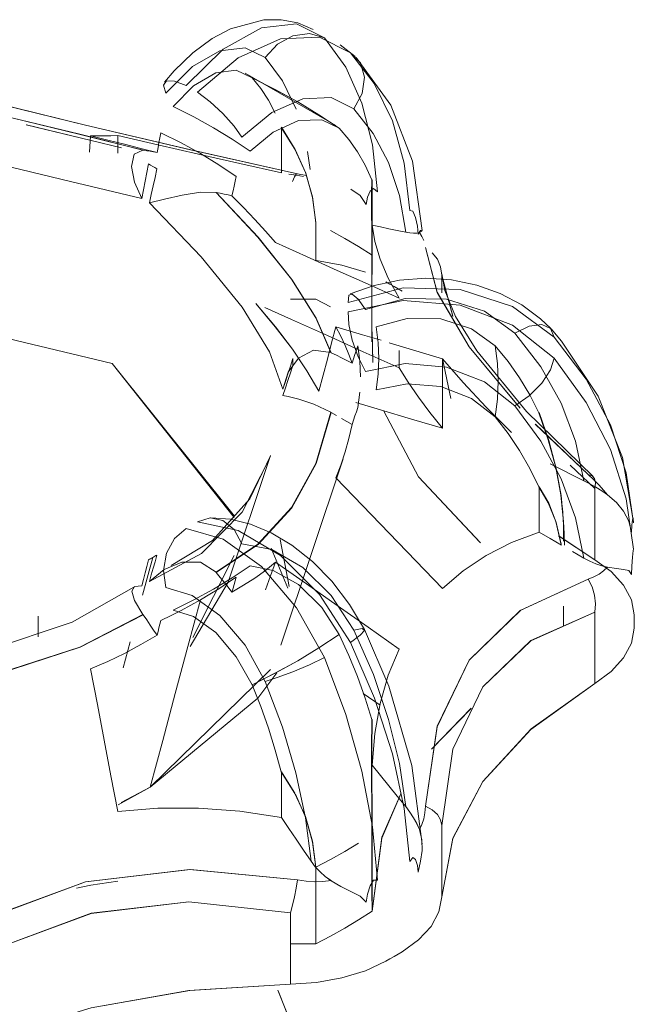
# Model space of a CAD drawing. Header units: metres. Extents: x 6.5 to 21.8, y 0.9 to 11.2.
# Tile 40 of 112: x 18.5219 to 18.5395, y 4.3413 to 4.3694. Entities that reach past the tile are written whole.
import ezdxf

# ---------------------------------------------------------------- set-up
doc = ezdxf.new("R2010")
doc.units = ezdxf.units.M
doc.layers.add('P-SANR-FIXT', color=7, linetype='Continuous', lineweight=5)

# ---------------------------------------------------------------- blocks, each defined once
blk = doc.blocks.new('TORNEIRA DE JARDIM COM BICO PARA MANGUEIRA - 1130_BC_Cromado-2213981-ISO_02')
at = {"layer": 'P-SANR-FIXT'}
for p, q in [((18.531117, 4.368704), (18.531546, 4.368379)), ((18.530998, 4.366398), (18.528396, 4.367901)), ((18.523943, 4.36564), (18.523972, 4.366107)), ((18.52475, 4.36611), (18.52475, 4.365612)), ((18.530261, 4.365145), (18.530185, 4.365656)), ((18.528248, 4.365311), (18.529435, 4.365047)), ((18.530142, 4.364967), (18.529899, 4.365021)), ((18.532027, 4.364325), (18.532027, 4.36021)), ((18.532034, 4.362689), (18.532034, 4.362141)), ((18.534028, 4.361611), (18.534028, 4.362121)), ((18.534028, 4.362121), (18.534347, 4.360939)), ((18.534347, 4.36094), (18.534028, 4.362121)), ((18.530419, 4.361431), (18.529693, 4.361427)), ((18.529694, 4.361428), (18.530419, 4.361431)), ((18.530839, 4.361207), (18.530419, 4.361431)), ((18.532034, 4.360499), (18.532054, 4.359648)), ((18.532054, 4.359619), (18.532034, 4.360499)), ((18.532808, 4.359465), (18.532808, 4.359963)), ((18.534049, 4.359725), (18.534283, 4.358587)), ((18.534283, 4.358589), (18.53405, 4.359725)), ((18.531678, 4.358771), (18.531622, 4.35833)), ((18.531012, 4.358103), (18.530862, 4.35819)), ((18.536705, 4.357856), (18.538221, 4.356409)), ((18.538221, 4.356409), (18.536707, 4.357853)), ((18.527912, 4.353334), (18.529122, 4.356953)), ((18.529419, 4.351533), (18.5312, 4.356863)), ((18.5377, 4.356684), (18.538409, 4.356016)), ((18.538409, 4.356016), (18.5377, 4.356683)), ((18.537537, 4.35464), (18.537484, 4.355459)), ((18.537511, 4.354507), (18.537511, 4.355054)), ((18.529662, 4.35321), (18.529404, 4.354555)), ((18.538409, 4.353975), (18.537374, 4.354655)), ((18.537375, 4.354653), (18.538409, 4.353975)), ((18.529145, 4.354309), (18.529617, 4.353157)), ((18.525461, 4.352959), (18.52575, 4.354037)), ((18.52575, 4.354037), (18.525461, 4.352959)), ((18.526902, 4.351748), (18.528085, 4.354094)), ((18.538095, 4.354023), (18.537775, 4.354208)), ((18.527912, 4.353334), (18.526819, 4.351494)), ((18.537511, 4.352641), (18.537511, 4.352094)), ((18.522475, 4.351765), (18.522475, 4.35236)), ((18.524904, 4.35088), (18.525102, 4.351622)), ((18.525102, 4.351622), (18.524904, 4.35088)), ((18.525679, 4.347465), (18.529128, 4.350836)), ((18.532261, 4.349809), (18.531781, 4.350146)), ((18.53373, 4.348548), (18.534868, 4.349718)), ((18.534872, 4.349723), (18.533731, 4.34855)), ((18.532027, 4.348554), (18.532033, 4.349399)), ((18.532028, 4.347715), (18.532027, 4.348533)), ((18.532027, 4.348316), (18.532027, 4.344201)), ((18.529435, 4.347899), (18.529822, 4.347289)), ((18.525679, 4.347465), (18.524763, 4.346958)), ((18.524849, 4.347024), (18.525679, 4.347465)), ((18.52969, 4.342984), (18.530419, 4.34298)), ((18.530419, 4.34298), (18.529691, 4.342983)), ((18.529334, 4.341658), (18.530327, 4.33918)), ((18.530327, 4.33915), (18.52934, 4.341637))]:
    blk.add_line(p, q, dxfattribs=at)
for points in [[(18.530349, 4.369148, 0), (18.529903, 4.369335, 0), (18.529427, 4.369428, 0), (18.528937, 4.369427, 0), (18.527976, 4.369169, 0), (18.527449, 4.368886, 0), (18.526904, 4.368484, 0), (18.526363, 4.36796, 0), (18.526086, 4.367636, 0)], [(18.526705, 4.367542, 0), (18.527767, 4.368587, 0), (18.528863, 4.369198, 0), (18.529869, 4.36931, 0), (18.530669, 4.36891, 0)], [(18.531411, 4.368481, 0), (18.530525, 4.368932, 0), (18.52941, 4.368881, 0), (18.528199, 4.368333, 0), (18.527035, 4.367352, 0)], [(18.528973, 4.368342, 0), (18.529322, 4.368724, 0), (18.529767, 4.368966, 0), (18.530241, 4.369031, 0), (18.530669, 4.368909, 0)], [(18.530669, 4.36891, 0), (18.530241, 4.369031, 0), (18.529767, 4.368966, 0), (18.529322, 4.368724, 0), (18.528973, 4.368342, 0)], [(18.530669, 4.368909, 0), (18.53128, 4.368067, 0), (18.531742, 4.367035, 0), (18.532044, 4.365846, 0), (18.532184, 4.364501, 0)], [(18.528973, 4.368342, 0), (18.528395, 4.368625, 0), (18.527672, 4.368535, 0), (18.526887, 4.368084, 0), (18.526128, 4.367321, 0)], [(18.529854, 4.366868, 0), (18.529466, 4.367674, 0), (18.528973, 4.368342, 0)], [(18.533112, 4.363966, 0), (18.532954, 4.36532, 0), (18.532614, 4.366536, 0), (18.532095, 4.367599, 0), (18.531411, 4.368481, 0)], [(18.531411, 4.368481, 0), (18.531696, 4.36819, 0), (18.531815, 4.36778, 0), (18.53175, 4.367318, 0), (18.531513, 4.366875, 0)], [(18.531513, 4.366875, 0), (18.53175, 4.367318, 0), (18.531815, 4.36778, 0), (18.531696, 4.368189, 0), (18.531411, 4.368481, 0)], [(18.53347, 4.363397, 0), (18.533185, 4.365382, 0), (18.532569, 4.366978, 0), (18.531574, 4.368351, 0)], [(18.526335, 4.366942, 0), (18.526918, 4.367533, 0), (18.527555, 4.367912, 0), (18.528144, 4.367979, 0), (18.528603, 4.36776, 0)], [(18.517535, 4.367593, 0), (18.519656, 4.367108, 0), (18.521719, 4.366622, 0), (18.523675, 4.366147, 0), (18.525478, 4.365694, 0)], [(18.525471, 4.365695, 0), (18.523662, 4.366149, 0), (18.521716, 4.366622, 0), (18.519662, 4.367106, 0), (18.517535, 4.367593, 0)], [(18.529899, 4.365021, 0), (18.52683, 4.365708, 0), (18.523825, 4.366411, 0), (18.521048, 4.367091, 0), (18.518642, 4.367713, 0)], [(18.518642, 4.367713, 0), (18.521072, 4.367085, 0), (18.523825, 4.366411, 0), (18.526802, 4.365715, 0), (18.529899, 4.365021, 0)], [(18.526128, 4.367321, 0), (18.526058, 4.367553, 0), (18.526143, 4.367676, 0), (18.52637, 4.367672, 0), (18.526705, 4.367542, 0)], [(18.531093, 4.366322, 0), (18.530509, 4.366708, 0), (18.529903, 4.367074, 0), (18.52927, 4.367424, 0), (18.528601, 4.367761, 0)], [(18.528601, 4.367761, 0), (18.528843, 4.367461, 0), (18.529063, 4.367123, 0), (18.529258, 4.36675, 0)], [(18.528603, 4.36776, 0), (18.529272, 4.367423, 0), (18.529903, 4.367074, 0), (18.530507, 4.366709, 0), (18.531092, 4.366323, 0)], [(18.527035, 4.367352, 0), (18.527394, 4.367081, 0), (18.527761, 4.366741, 0), (18.52808, 4.366385, 0), (18.528305, 4.366065, 0)], [(18.528538, 4.36567, 0), (18.528023, 4.366013, 0), (18.527489, 4.366336, 0), (18.52693, 4.366644, 0), (18.526335, 4.366942, 0)], [(18.528305, 4.366065, 0), (18.529159, 4.36677, 0), (18.530045, 4.367164, 0), (18.530862, 4.367201, 0), (18.531513, 4.366875, 0)], [(18.531513, 4.366875, 0), (18.532068, 4.366173, 0), (18.532504, 4.365341, 0), (18.532815, 4.364393, 0), (18.532994, 4.363345, 0)], [(18.525437, 4.36431, 0), (18.5234, 4.3648, 0), (18.52113, 4.365343, 0), (18.518697, 4.365925, 0), (18.516211, 4.366517, 0)], [(18.516211, 4.366517, 0), (18.518697, 4.365925, 0), (18.52113, 4.365343, 0), (18.5234, 4.3648, 0), (18.525437, 4.36431, 0)], [(18.524859, 4.365762, 0), (18.523988, 4.36597, 0), (18.522131, 4.366416, 0)], [(18.522133, 4.366415, 0), (18.523988, 4.36597, 0), (18.524859, 4.365762, 0)], [(18.531092, 4.366323, 0), (18.530591, 4.366567, 0), (18.529928, 4.366542, 0), (18.529203, 4.366214, 0), (18.528538, 4.36567, 0)], [(18.523972, 4.366107, 0), (18.524166, 4.366107, 0), (18.524361, 4.366108, 0), (18.524556, 4.366109, 0), (18.52475, 4.36611, 0)], [(18.525876, 4.365629, 0), (18.525415, 4.365746, 0), (18.524943, 4.365865, 0), (18.524462, 4.365985, 0), (18.523972, 4.366107, 0)], [(18.523972, 4.366107, 0), (18.524462, 4.365985, 0), (18.524943, 4.365865, 0), (18.525415, 4.365746, 0), (18.525876, 4.365629, 0)], [(18.52475, 4.36611, 0), (18.525898, 4.365844, 0), (18.527066, 4.365577, 0), (18.528247, 4.365311, 0)], [(18.529435, 4.365047, 0), (18.528247, 4.365311, 0), (18.527066, 4.365577, 0), (18.525899, 4.365843, 0), (18.52475, 4.36611, 0)], [(18.525876, 4.365629, 0), (18.525903, 4.365769, 0), (18.52593, 4.365909, 0), (18.525957, 4.36605, 0), (18.525984, 4.36619, 0)], [(18.525984, 4.36619, 0), (18.526562, 4.365902, 0), (18.527116, 4.365597, 0), (18.527643, 4.365278, 0), (18.528142, 4.364944, 0)], [(18.52943, 4.366343, 0), (18.529823, 4.365719, 0), (18.530126, 4.365056, 0), (18.530329, 4.364355, 0), (18.530424, 4.363618, 0)], [(18.530419, 4.363621, 0), (18.53033, 4.364336, 0), (18.530133, 4.365037, 0), (18.529834, 4.36571, 0), (18.529435, 4.366349, 0)], [(18.529435, 4.366349, 0), (18.529435, 4.366024, 0), (18.529435, 4.365698, 0), (18.529435, 4.365373, 0), (18.529435, 4.365047, 0)], [(18.532026, 4.364844, 0), (18.531837, 4.365261, 0), (18.531617, 4.365648, 0), (18.531369, 4.366003, 0), (18.531093, 4.366322, 0)], [(18.525437, 4.36431, 0), (18.525227, 4.36478, 0), (18.525144, 4.365229, 0), (18.525222, 4.36558, 0), (18.525471, 4.365695, 0)], [(18.525478, 4.365694, 0), (18.525578, 4.365677, 0), (18.525677, 4.365661, 0), (18.525777, 4.365645, 0), (18.525876, 4.365629, 0)], [(18.525627, 4.365301, 0), (18.52558, 4.365054, 0), (18.525532, 4.364806, 0), (18.525485, 4.364558, 0), (18.525437, 4.36431, 0)], [(18.52587, 4.365161, 0), (18.52581, 4.365196, 0), (18.52575, 4.365231, 0), (18.525689, 4.365266, 0), (18.525627, 4.365301, 0)], [(18.525658, 4.364183, 0), (18.525711, 4.364427, 0), (18.525764, 4.364672, 0), (18.525817, 4.364916, 0), (18.52587, 4.365161, 0)], [(18.529648, 4.365012, 0), (18.52986, 4.364978, 0), (18.530073, 4.364943, 0)], [(18.529899, 4.365021, 0), (18.529862, 4.365007, 0), (18.529813, 4.364932, 0), (18.529756, 4.364801, 0)], [(18.528142, 4.364944, 0), (18.528112, 4.364806, 0), (18.528082, 4.364667, 0), (18.528051, 4.364529, 0), (18.528021, 4.36439, 0)], [(18.53203, 4.362691, 0), (18.532025, 4.363376, 0), (18.532018, 4.363964, 0), (18.532017, 4.364453, 0), (18.532026, 4.364844, 0)], [(18.532033, 4.364849, 0), (18.532027, 4.364442, 0), (18.532028, 4.363938, 0), (18.532032, 4.363353, 0), (18.532034, 4.362689, 0)], [(18.532033, 4.363547, 0), (18.532033, 4.363872, 0), (18.532033, 4.364198, 0), (18.532033, 4.364524, 0), (18.532033, 4.364849, 0)], [(18.527564, 4.364486, 0), (18.527122, 4.364492, 0), (18.526592, 4.364409, 0), (18.526084, 4.364291, 0), (18.525658, 4.364183, 0)], [(18.530852, 4.359904, 0), (18.53042, 4.360895, 0), (18.529721, 4.362, 0), (18.528764, 4.363204, 0), (18.527564, 4.364486, 0)], [(18.528021, 4.36439, 0), (18.527909, 4.364414, 0), (18.527796, 4.364438, 0), (18.527684, 4.364461, 0), (18.527572, 4.364485, 0)], [(18.527572, 4.364485, 0), (18.528768, 4.363207, 0), (18.52973, 4.361997, 0), (18.530433, 4.360886, 0), (18.530862, 4.359899, 0)], [(18.531867, 4.364143, 0), (18.531688, 4.364396, 0), (18.531423, 4.364581, 0)], [(18.532184, 4.364501, 0), (18.532074, 4.3646, 0), (18.531973, 4.364525, 0), (18.531898, 4.364348, 0), (18.531867, 4.364143, 0)], [(18.529479, 4.358856, 0), (18.529092, 4.359926, 0), (18.528308, 4.361199, 0), (18.527143, 4.362641, 0), (18.525658, 4.364183, 0)], [(18.525658, 4.364183, 0), (18.527143, 4.362641, 0), (18.528308, 4.361199, 0), (18.529092, 4.359926, 0), (18.529479, 4.358856, 0)], [(18.529266, 4.36305, 0), (18.528977, 4.363378, 0), (18.528673, 4.363711, 0), (18.528354, 4.364049, 0), (18.528021, 4.36439, 0)], [(18.528021, 4.36439, 0), (18.528355, 4.364049, 0), (18.528673, 4.363711, 0), (18.528977, 4.363378, 0), (18.529266, 4.36305, 0)], [(18.533349, 4.363288, 0), (18.53333, 4.363521, 0), (18.533279, 4.363772, 0), (18.533201, 4.36395, 0), (18.533112, 4.363966, 0)], [(18.530419, 4.362526, 0), (18.530419, 4.363073, 0), (18.530419, 4.363621, 0)], [(18.532994, 4.363345, 0), (18.532754, 4.363396, 0), (18.532514, 4.363446, 0), (18.532273, 4.363496, 0), (18.532033, 4.363547, 0)], [(18.532033, 4.363547, 0), (18.532107, 4.363083, 0), (18.532261, 4.362577, 0), (18.532495, 4.362035, 0), (18.532808, 4.361458, 0)], [(18.532808, 4.361458, 0), (18.532495, 4.362035, 0), (18.532261, 4.362577, 0), (18.532107, 4.363082, 0), (18.532033, 4.363547, 0)], [(18.530842, 4.363395, 0), (18.531248, 4.363167, 0), (18.531643, 4.362933, 0), (18.53203, 4.362691, 0)], [(18.532994, 4.363345, 0), (18.533114, 4.363324, 0), (18.533222, 4.363316, 0), (18.533314, 4.363321, 0), (18.533387, 4.363342, 0)], [(18.533387, 4.363342, 0), (18.533314, 4.363321, 0), (18.533222, 4.363316, 0), (18.533115, 4.363324, 0), (18.532994, 4.363345, 0)], [(18.533387, 4.363342, 0), (18.533458, 4.36338, 0), (18.533466, 4.363402, 0), (18.533417, 4.363397, 0), (18.533349, 4.363288, 0)], [(18.533512, 4.363107, 0), (18.533459, 4.36322, 0), (18.533387, 4.363342, 0)], [(18.532808, 4.361458, 0), (18.531922, 4.361856, 0), (18.531037, 4.362254, 0), (18.530152, 4.362652, 0), (18.529266, 4.36305, 0)], [(18.536265, 4.358317, 0), (18.534813, 4.360067, 0), (18.533892, 4.361631, 0), (18.533558, 4.362908, 0)], [(18.533558, 4.362908, 0), (18.533898, 4.361618, 0), (18.534813, 4.360067, 0), (18.53627, 4.358311, 0)], [(18.534028, 4.362121, 0), (18.533996, 4.362354, 0), (18.533902, 4.362572, 0), (18.533753, 4.36276, 0)], [(18.530439, 4.362536, 0), (18.531167, 4.362407, 0), (18.53184, 4.3622, 0)], [(18.534028, 4.362152, 0), (18.534115, 4.361674, 0), (18.534422, 4.360936, 0), (18.535029, 4.359948, 0), (18.536455, 4.358216, 0), (18.538359, 4.356357, 0)], [(18.531403, 4.361582, 0), (18.532095, 4.361826, 0), (18.532822, 4.361976, 0), (18.533569, 4.362029, 0), (18.534308, 4.361981, 0), (18.535028, 4.361834, 0), (18.5357, 4.361594, 0), (18.536317, 4.361268, 0), (18.536856, 4.36087, 0), (18.53715, 4.36059, 0)], [(18.532424, 4.361929, 0), (18.532543, 4.361862, 0), (18.532662, 4.361794, 0), (18.53278, 4.361725, 0), (18.532897, 4.361656, 0)], [(18.507516, 4.359585, 0), (18.516055, 4.361627, 0), (18.524594, 4.359585, 0), (18.528091, 4.355224, 0)], [(18.528083, 4.355182, 0), (18.524594, 4.359585, 0), (18.516055, 4.361627, 0), (18.507516, 4.359585, 0)], [(18.53135, 4.361338, 0), (18.532926, 4.361751, 0), (18.534556, 4.361711, 0), (18.536054, 4.361224, 0), (18.537247, 4.360347, 0)], [(18.53184, 4.361137, 0), (18.531632, 4.361435, 0), (18.531466, 4.361578, 0), (18.531367, 4.361544, 0), (18.53135, 4.361338, 0)], [(18.528701, 4.36131, 0), (18.529262, 4.36064, 0), (18.529751, 4.359996, 0), (18.530167, 4.359379, 0), (18.530507, 4.358793, 0)], [(18.530507, 4.358793, 0), (18.530167, 4.359378, 0), (18.529751, 4.359996, 0), (18.529261, 4.360641, 0), (18.528701, 4.36131, 0)], [(18.537247, 4.359741, 0), (18.536056, 4.360688, 0), (18.534555, 4.361263, 0), (18.532922, 4.361395, 0), (18.53135, 4.361069, 0)], [(18.53612, 4.360454, 0), (18.53525, 4.361083, 0), (18.534162, 4.361426, 0), (18.532981, 4.361446, 0), (18.53184, 4.361137, 0)], [(18.528965, 4.361191, 0), (18.529728, 4.360849, 0), (18.530754, 4.360387, 0), (18.531781, 4.359926, 0), (18.532808, 4.359465, 0)], [(18.53135, 4.361069, 0), (18.531367, 4.360707, 0), (18.531466, 4.360257, 0), (18.531632, 4.359784, 0), (18.53184, 4.35936, 0)], [(18.532151, 4.360634, 0), (18.533033, 4.360875, 0), (18.533997, 4.360872, 0), (18.534882, 4.360586, 0), (18.53556, 4.360096, 0)], [(18.530507, 4.358793, 0), (18.530629, 4.359255, 0), (18.530751, 4.359717, 0), (18.530873, 4.360179, 0), (18.530995, 4.36064, 0)], [(18.531461, 4.359595, 0), (18.531371, 4.359845, 0), (18.531263, 4.360102, 0), (18.531137, 4.360368, 0), (18.530995, 4.36064, 0)], [(18.530995, 4.36064, 0), (18.531758, 4.360412, 0), (18.532289, 4.360254, 0)], [(18.530995, 4.36064, 0), (18.531137, 4.360368, 0), (18.531263, 4.360102, 0), (18.531371, 4.359845, 0), (18.531461, 4.359595, 0)], [(18.532151, 4.358835, 0), (18.532207, 4.359284, 0), (18.532226, 4.359735, 0), (18.532207, 4.360185, 0), (18.532151, 4.360634, 0)], [(18.53612, 4.360454, 0), (18.536534, 4.360653, 0), (18.536895, 4.360703, 0), (18.537145, 4.360595, 0), (18.537247, 4.360347, 0)], [(18.537247, 4.360347, 0), (18.537145, 4.360595, 0), (18.536895, 4.360703, 0), (18.536534, 4.360653, 0), (18.53612, 4.360454, 0)], [(18.538095, 4.356234, 0), (18.537857, 4.357366, 0), (18.537445, 4.358452, 0), (18.536862, 4.359491, 0), (18.53612, 4.360454, 0)], [(18.53952, 4.355046, 0), (18.539206, 4.356899, 0), (18.538503, 4.35865, 0), (18.537455, 4.360233, 0), (18.537157, 4.360583, 0)], [(18.532522, 4.360184, 0), (18.533286, 4.359956, 0), (18.534049, 4.359727, 0)], [(18.537247, 4.360347, 0), (18.538164, 4.359139, 0), (18.538858, 4.357831, 0), (18.53931, 4.356461, 0), (18.539521, 4.355032, 0)], [(18.529479, 4.358856, 0), (18.529629, 4.35934, 0), (18.529925, 4.359739, 0), (18.530359, 4.359967, 0), (18.530852, 4.359904, 0)], [(18.530862, 4.359899, 0), (18.531012, 4.359823, 0), (18.531161, 4.359747, 0), (18.531311, 4.359671, 0), (18.531461, 4.359595, 0)], [(18.531461, 4.359595, 0), (18.531501, 4.35972, 0), (18.531542, 4.359844, 0), (18.531582, 4.359968, 0), (18.531622, 4.360093, 0)], [(18.531622, 4.360093, 0), (18.531678, 4.359653, 0), (18.531697, 4.359212, 0)], [(18.53556, 4.358061, 0), (18.53562, 4.358569, 0), (18.53564, 4.359079, 0), (18.53562, 4.359588, 0), (18.53556, 4.360096, 0)], [(18.53556, 4.360096, 0), (18.535927, 4.359651, 0), (18.536257, 4.359181, 0), (18.536551, 4.358691, 0), (18.536806, 4.358182, 0)], [(18.53556, 4.360096, 0), (18.53562, 4.359588, 0), (18.53564, 4.359079, 0), (18.53562, 4.358569, 0), (18.53556, 4.358061, 0)], [(18.529764, 4.359734, 0), (18.529693, 4.359514, 0), (18.529622, 4.359295, 0), (18.529551, 4.359076, 0), (18.529479, 4.358856, 0)], [(18.529764, 4.359535, 0), (18.529765, 4.359585, 0), (18.529765, 4.359634, 0), (18.529765, 4.359684, 0), (18.529764, 4.359734, 0)], [(18.534049, 4.359727, 0), (18.53464, 4.359046, 0), (18.5353, 4.358341, 0), (18.536026, 4.357619, 0)], [(18.536026, 4.357619, 0), (18.5353, 4.358341, 0), (18.53464, 4.359045, 0), (18.534049, 4.359727, 0)], [(18.534049, 4.359727, 0), (18.534049, 4.359229, 0), (18.534049, 4.358731, 0), (18.534049, 4.358232, 0), (18.534049, 4.357734, 0)], [(18.537247, 4.359741, 0), (18.537144, 4.359406, 0), (18.536892, 4.359028, 0), (18.536532, 4.358668, 0), (18.53612, 4.35838, 0)], [(18.53612, 4.35838, 0), (18.536532, 4.358668, 0), (18.536892, 4.359028, 0), (18.537144, 4.359405, 0), (18.537247, 4.359741, 0)], [(18.539521, 4.354275, 0), (18.53931, 4.355717, 0), (18.538855, 4.357124, 0), (18.538162, 4.358476, 0), (18.537247, 4.359741, 0)], [(18.529479, 4.358676, 0), (18.529551, 4.358891, 0), (18.529622, 4.359106, 0), (18.529693, 4.35932, 0), (18.529764, 4.359535, 0)], [(18.53184, 4.35936, 0), (18.532979, 4.359589, 0), (18.534162, 4.359488, 0), (18.535251, 4.359069, 0), (18.53612, 4.35838, 0)], [(18.534049, 4.357734, 0), (18.533687, 4.358186, 0), (18.533359, 4.358626, 0), (18.533066, 4.359052, 0), (18.532808, 4.359465, 0)], [(18.532808, 4.359465, 0), (18.533065, 4.359053, 0), (18.533359, 4.358626, 0), (18.533687, 4.358186, 0), (18.534049, 4.357734, 0)], [(18.53556, 4.358061, 0), (18.534882, 4.358587, 0), (18.533997, 4.358933, 0), (18.533033, 4.359009, 0), (18.532151, 4.358835, 0)], [(18.530852, 4.358195, 0), (18.530369, 4.358423, 0), (18.529938, 4.358569, 0), (18.529632, 4.358645, 0), (18.529479, 4.358676, 0)], [(18.534049, 4.357734, 0), (18.533164, 4.357999, 0), (18.532278, 4.358263, 0), (18.53157, 4.358475, 0)], [(18.527564, 4.353613, 0), (18.528764, 4.35442, 0), (18.529721, 4.355464, 0), (18.53042, 4.356729, 0), (18.530852, 4.358195, 0)], [(18.531622, 4.35833, 0), (18.531582, 4.358209, 0), (18.531542, 4.358087, 0), (18.531501, 4.357966, 0), (18.531461, 4.357844, 0)], [(18.532368, 4.358225, 0), (18.533359, 4.356344, 0), (18.535116, 4.354478, 0)], [(18.53514, 4.354458, 0), (18.533359, 4.356344, 0), (18.532369, 4.358225, 0)], [(18.53612, 4.35838, 0), (18.53686, 4.357368, 0), (18.537442, 4.356293, 0), (18.537857, 4.355171, 0), (18.538095, 4.354023, 0)], [(18.530862, 4.35819, 0), (18.530433, 4.356728, 0), (18.52973, 4.355456, 0), (18.528768, 4.354408, 0), (18.527572, 4.353604, 0)], [(18.531461, 4.357844, 0), (18.531311, 4.357931, 0), (18.531161, 4.358017, 0)], [(18.536806, 4.356061, 0), (18.536551, 4.356585, 0), (18.536257, 4.357095, 0), (18.535927, 4.357588, 0), (18.53556, 4.358061, 0)], [(18.536806, 4.358182, 0), (18.537077, 4.357402, 0), (18.537292, 4.356616, 0), (18.53744, 4.355831, 0), (18.537511, 4.355055, 0)], [(18.537511, 4.355054, 0), (18.537446, 4.355807, 0), (18.537305, 4.356589, 0), (18.537092, 4.357384, 0), (18.536814, 4.358185, 0)], [(18.531461, 4.357844, 0), (18.531371, 4.357445, 0), (18.531263, 4.357057, 0), (18.531137, 4.356681, 0), (18.530995, 4.356317, 0)], [(18.530995, 4.356317, 0), (18.531137, 4.356681, 0), (18.531263, 4.357057, 0), (18.531371, 4.357445, 0), (18.531461, 4.357844, 0)], [(18.529094, 4.356872, 0), (18.528308, 4.355339, 0), (18.527147, 4.354155, 0), (18.525658, 4.353349, 0)], [(18.525658, 4.353349, 0), (18.527147, 4.354155, 0), (18.528308, 4.355339, 0), (18.529094, 4.356871, 0)], [(18.526282, 4.353804, 0), (18.527461, 4.354521, 0), (18.528534, 4.355713, 0), (18.52912, 4.35695, 0)], [(18.537135, 4.356721, 0), (18.537455, 4.356558, 0), (18.537775, 4.356396, 0), (18.538095, 4.356234, 0)], [(18.534049, 4.353149, 0), (18.533286, 4.353941, 0), (18.532522, 4.354733, 0), (18.531758, 4.355525, 0), (18.530995, 4.356317, 0)], [(18.538776, 4.355829, 0), (18.538608, 4.355941, 0), (18.538437, 4.356046, 0), (18.538266, 4.356143, 0), (18.538095, 4.356234, 0)], [(18.538095, 4.356234, 0), (18.538266, 4.356144, 0), (18.538436, 4.356047, 0), (18.538608, 4.355942, 0), (18.538777, 4.355829, 0)], [(18.538777, 4.355829, 0), (18.538663, 4.355967, 0), (18.538531, 4.35611, 0), (18.538384, 4.356258, 0), (18.538221, 4.356409, 0)], [(18.538221, 4.356409, 0), (18.538332, 4.356377, 0), (18.538403, 4.356297, 0), (18.538429, 4.356174, 0), (18.538409, 4.356016, 0)], [(18.53744, 4.354439, 0), (18.537292, 4.355063, 0), (18.537077, 4.355605, 0), (18.536806, 4.356061, 0)], [(18.536814, 4.354761, 0), (18.536814, 4.355087, 0), (18.536814, 4.355412, 0), (18.536814, 4.355738, 0), (18.536814, 4.356063, 0)], [(18.536814, 4.356063, 0), (18.537093, 4.355591, 0), (18.537306, 4.355036, 0), (18.537446, 4.354416, 0)], [(18.538409, 4.356016, 0), (18.538409, 4.355505, 0), (18.538409, 4.354995, 0), (18.538409, 4.354485, 0), (18.538409, 4.353975, 0)], [(18.539464, 4.354764, 0), (18.539386, 4.355078, 0), (18.539233, 4.355363, 0), (18.539029, 4.355615, 0), (18.538776, 4.355829, 0)], [(18.528305, 4.354433, 0), (18.52808, 4.354834, 0), (18.527761, 4.355093, 0), (18.527394, 4.35517, 0), (18.527035, 4.355054, 0)], [(18.527419, 4.355171, 0), (18.527975, 4.355132, 0), (18.528549, 4.354993, 0), (18.529143, 4.354747, 0), (18.529737, 4.354393, 0), (18.530328, 4.353925, 0), (18.530883, 4.353357, 0), (18.531389, 4.352697, 0), (18.531813, 4.351978, 0)], [(18.539521, 4.355032, 0), (18.539506, 4.355161, 0), (18.53949, 4.355114, 0), (18.539473, 4.354959, 0), (18.539464, 4.354764, 0)], [(18.526705, 4.354864, 0), (18.52637, 4.354579, 0), (18.526143, 4.354159, 0), (18.526058, 4.353667, 0), (18.526128, 4.353176, 0)], [(18.530669, 4.351178, 0), (18.52987, 4.352601, 0), (18.528862, 4.353776, 0), (18.527764, 4.354561, 0), (18.526705, 4.354864, 0)], [(18.527035, 4.355054, 0), (18.528202, 4.354811, 0), (18.529411, 4.354092, 0), (18.530524, 4.352981, 0), (18.531411, 4.351606, 0)], [(18.537511, 4.355055, 0), (18.537533, 4.354725, 0), (18.537541, 4.354395, 0)], [(18.534049, 4.353149, 0), (18.53464, 4.353659, 0), (18.5353, 4.354099, 0), (18.536026, 4.354467, 0), (18.536814, 4.354761, 0)], [(18.536814, 4.354761, 0), (18.536027, 4.354468, 0), (18.5353, 4.354099, 0), (18.53464, 4.353659, 0), (18.534049, 4.353149, 0)], [(18.537455, 4.354392, 0), (18.537135, 4.354577, 0), (18.536814, 4.354761, 0)], [(18.531513, 4.351958, 0), (18.530861, 4.352952, 0), (18.530045, 4.35375, 0), (18.529161, 4.354264, 0), (18.528305, 4.354433, 0)], [(18.539464, 4.353554, 0), (18.539473, 4.353789, 0), (18.53949, 4.354048, 0), (18.539507, 4.354241, 0), (18.539521, 4.354275, 0)], [(18.525437, 4.353222, 0), (18.525485, 4.353408, 0), (18.525532, 4.353595, 0), (18.52558, 4.353781, 0), (18.525627, 4.353967, 0)], [(18.525627, 4.353967, 0), (18.525658, 4.353985, 0), (18.525689, 4.354002, 0), (18.525719, 4.35402, 0), (18.52575, 4.354037, 0)], [(18.52587, 4.354108, 0), (18.525817, 4.353918, 0), (18.525764, 4.353729, 0), (18.525711, 4.353539, 0), (18.525658, 4.353349, 0)], [(18.52575, 4.354037, 0), (18.52578, 4.354055, 0), (18.52581, 4.354072, 0), (18.52584, 4.35409, 0), (18.52587, 4.354108, 0)], [(18.538095, 4.354023, 0), (18.538266, 4.353933, 0), (18.538437, 4.353858, 0), (18.538608, 4.3538, 0), (18.538777, 4.353763, 0)], [(18.538777, 4.353763, 0), (18.538609, 4.3538, 0), (18.538438, 4.353858, 0), (18.538266, 4.353933, 0), (18.538095, 4.354023, 0)], [(18.538409, 4.353975, 0), (18.538878, 4.353638, 0), (18.539235, 4.353249, 0), (18.539458, 4.352829, 0), (18.539539, 4.352399, 0)], [(18.525658, 4.353349, 0), (18.526079, 4.353697, 0), (18.52658, 4.353905, 0), (18.527117, 4.353901, 0), (18.527564, 4.353613, 0)], [(18.526335, 4.352528, 0), (18.52693, 4.352825, 0), (18.527489, 4.353133, 0), (18.528023, 4.353456, 0), (18.528538, 4.3538, 0)], [(18.529266, 4.353908, 0), (18.528977, 4.35367, 0), (18.528673, 4.353448, 0), (18.528355, 4.353241, 0), (18.528021, 4.353049, 0)], [(18.528021, 4.353049, 0), (18.528354, 4.353241, 0), (18.528673, 4.353448, 0), (18.528977, 4.35367, 0), (18.529266, 4.353908, 0)], [(18.528538, 4.3538, 0), (18.529203, 4.35367, 0), (18.529928, 4.353263, 0), (18.530591, 4.352607, 0), (18.531092, 4.351834, 0)], [(18.528984, 4.35311, 0), (18.529125, 4.353509, 0), (18.529266, 4.353908, 0)], [(18.529266, 4.353908, 0), (18.530152, 4.353286, 0), (18.531037, 4.352663, 0), (18.531922, 4.35204, 0), (18.532808, 4.351418, 0)], [(18.538221, 4.353421, 0), (18.538384, 4.35348, 0), (18.538531, 4.353557, 0), (18.538663, 4.353652, 0), (18.538777, 4.353763, 0)], [(18.538777, 4.353763, 0), (18.539028, 4.353724, 0), (18.539233, 4.353695, 0), (18.539386, 4.353666, 0), (18.539464, 4.353554, 0)], [(18.528142, 4.353479, 0), (18.527896, 4.35331, 0), (18.527643, 4.353145, 0), (18.527382, 4.352984, 0), (18.527116, 4.352826, 0)], [(18.527572, 4.353604, 0), (18.527684, 4.353465, 0), (18.527796, 4.353327, 0), (18.527909, 4.353188, 0), (18.528021, 4.353049, 0)], [(18.528021, 4.353049, 0), (18.528051, 4.353157, 0), (18.528082, 4.353264, 0), (18.528112, 4.353372, 0), (18.528142, 4.353479, 0)], [(18.533558, 4.346922, 0), (18.533892, 4.349189, 0), (18.534813, 4.351096, 0), (18.536287, 4.352527, 0), (18.538221, 4.353421, 0)], [(18.538221, 4.353421, 0), (18.536271, 4.352517, 0), (18.534813, 4.351096, 0), (18.533898, 4.349208, 0), (18.533558, 4.346922, 0)], [(18.538409, 4.352477, 0), (18.538429, 4.352713, 0), (18.538403, 4.352959, 0), (18.538332, 4.3532, 0), (18.538221, 4.353421, 0)], [(18.516947, 4.351167, 0), (18.519322, 4.351138, 0), (18.521038, 4.351388, 0), (18.523442, 4.35219, 0), (18.525206, 4.353193, 0)], [(18.525471, 4.352405, 0), (18.525232, 4.352805, 0), (18.525151, 4.353074, 0), (18.525227, 4.353205, 0), (18.525437, 4.353222, 0)], [(18.526128, 4.353176, 0), (18.526885, 4.352952, 0), (18.527671, 4.35238, 0), (18.528396, 4.351527, 0), (18.528973, 4.350492, 0)], [(18.527116, 4.352826, 0), (18.526756, 4.351486, 0), (18.526397, 4.350146, 0), (18.526038, 4.348805, 0), (18.525679, 4.347465, 0)], [(18.525679, 4.347465, 0), (18.526038, 4.348805, 0), (18.526397, 4.350146, 0), (18.526756, 4.351486, 0), (18.527116, 4.352826, 0)], [(18.527116, 4.352826, 0), (18.526842, 4.352672, 0), (18.526562, 4.352521, 0), (18.526276, 4.352375, 0), (18.525984, 4.352233, 0)], [(18.517535, 4.350507, 0), (18.519662, 4.350518, 0), (18.521716, 4.350842, 0), (18.523662, 4.351475, 0), (18.525471, 4.352405, 0)], [(18.525478, 4.352395, 0), (18.523675, 4.351467, 0), (18.521719, 4.350831, 0), (18.519656, 4.350506, 0), (18.517535, 4.350496, 0)], [(18.525876, 4.351811, 0), (18.525777, 4.351957, 0), (18.525677, 4.352103, 0), (18.525578, 4.352249, 0), (18.525478, 4.352395, 0)], [(18.528603, 4.350397, 0), (18.528144, 4.351195, 0), (18.527555, 4.351893, 0), (18.526918, 4.352351, 0), (18.526335, 4.352528, 0)], [(18.538409, 4.352477, 0), (18.536577, 4.351657, 0), (18.535207, 4.350333, 0), (18.534347, 4.348549, 0), (18.534028, 4.346371, 0)], [(18.534028, 4.346371, 0), (18.534347, 4.348549, 0), (18.535207, 4.350333, 0), (18.536577, 4.351658, 0), (18.538409, 4.352477, 0)], [(18.538409, 4.350436, 0), (18.538409, 4.350946, 0), (18.538409, 4.351456, 0), (18.538409, 4.351967, 0), (18.538409, 4.352477, 0)], [(18.539539, 4.352399, 0), (18.539541, 4.352302, 0), (18.539541, 4.352206, 0), (18.539541, 4.352109, 0), (18.539539, 4.352012, 0)], [(18.525984, 4.352233, 0), (18.525957, 4.352128, 0), (18.52593, 4.352022, 0), (18.525903, 4.351917, 0), (18.525876, 4.351811, 0)], [(18.531513, 4.351958, 0), (18.531751, 4.352002, 0), (18.531814, 4.35195, 0), (18.531695, 4.351811, 0), (18.531411, 4.351606, 0)], [(18.531411, 4.351606, 0), (18.531695, 4.351811, 0), (18.531814, 4.35195, 0), (18.531751, 4.352002, 0), (18.531513, 4.351958, 0)], [(18.539539, 4.352012, 0), (18.539458, 4.351583, 0), (18.539235, 4.351162, 0), (18.538878, 4.350773, 0), (18.538409, 4.350436, 0)], [(18.523972, 4.350851, 0), (18.524462, 4.351063, 0), (18.524943, 4.351294, 0), (18.525415, 4.351544, 0), (18.525876, 4.351811, 0)], [(18.525876, 4.351811, 0), (18.525415, 4.351543, 0), (18.524943, 4.351294, 0), (18.524462, 4.351063, 0), (18.523972, 4.350851, 0)], [(18.528601, 4.350396, 0), (18.52927, 4.350733, 0), (18.529903, 4.351083, 0), (18.530509, 4.351449, 0), (18.531093, 4.351835, 0)], [(18.531092, 4.351834, 0), (18.530507, 4.351448, 0), (18.529903, 4.351083, 0), (18.529272, 4.350734, 0), (18.528603, 4.350397, 0)], [(18.531093, 4.351835, 0), (18.531369, 4.351236, 0), (18.531617, 4.350628, 0), (18.531837, 4.350015, 0), (18.532026, 4.3494, 0)], [(18.532994, 4.346912, 0), (18.532815, 4.348144, 0), (18.532506, 4.349403, 0), (18.532069, 4.350685, 0), (18.531513, 4.351958, 0)], [(18.533468, 4.345833, 0), (18.533175, 4.348088, 0), (18.532508, 4.350358, 0), (18.531814, 4.351978, 0)], [(18.531411, 4.351606, 0), (18.532097, 4.350015, 0), (18.532616, 4.348417, 0), (18.532954, 4.346858, 0), (18.533112, 4.345341, 0)], [(18.530669, 4.351178, 0), (18.530239, 4.35097, 0), (18.529764, 4.350766, 0), (18.529319, 4.350599, 0), (18.528973, 4.350492, 0)], [(18.528973, 4.350492, 0), (18.529319, 4.350599, 0), (18.529763, 4.350766, 0), (18.530238, 4.35097, 0), (18.530669, 4.351178, 0)], [(18.532184, 4.344805, 0), (18.532044, 4.346332, 0), (18.53174, 4.34792, 0), (18.531279, 4.349549, 0), (18.530669, 4.351178, 0)], [(18.532033, 4.348097, 0), (18.532107, 4.349004, 0), (18.532261, 4.349863, 0), (18.532495, 4.350668, 0), (18.532808, 4.351418, 0)], [(18.532808, 4.351418, 0), (18.532495, 4.350669, 0), (18.532261, 4.349863, 0), (18.532107, 4.349003, 0), (18.532033, 4.348097, 0)], [(18.52475, 4.346766, 0), (18.524556, 4.347787, 0), (18.524361, 4.348809, 0), (18.524166, 4.34983, 0), (18.523972, 4.350851, 0)], [(18.529304, 4.350737, 0), (18.528764, 4.350011, 0), (18.525679, 4.347465, 0)], [(18.52943, 4.347901, 0), (18.529258, 4.348526, 0), (18.529063, 4.349153, 0), (18.528843, 4.349778, 0), (18.528601, 4.350396, 0)], [(18.528973, 4.350492, 0), (18.529465, 4.349186, 0), (18.529852, 4.347879, 0), (18.530127, 4.346592, 0), (18.530286, 4.345349, 0)], [(18.534028, 4.344331, 0), (18.534347, 4.34601, 0), (18.535207, 4.347625, 0), (18.536577, 4.349118, 0), (18.538409, 4.350436, 0)], [(18.538409, 4.350436, 0), (18.536591, 4.349131, 0), (18.535207, 4.347625, 0), (18.534342, 4.345995, 0), (18.534028, 4.344331, 0)], [(18.532026, 4.3494, 0), (18.532017, 4.348554, 0), (18.532018, 4.347716, 0), (18.532025, 4.346894, 0), (18.53203, 4.346099, 0)], [(18.532033, 4.348097, 0), (18.532273, 4.347801, 0), (18.532514, 4.347505, 0), (18.532754, 4.347208, 0), (18.532994, 4.346912, 0)], [(18.530424, 4.345172, 0), (18.530329, 4.345915, 0), (18.530126, 4.346623, 0), (18.529823, 4.347288, 0), (18.52943, 4.347901, 0)], [(18.529435, 4.346597, 0), (18.529435, 4.346922, 0), (18.529435, 4.347248, 0), (18.529435, 4.347573, 0), (18.529435, 4.347899, 0)], [(18.532034, 4.346102, 0), (18.532032, 4.34687, 0), (18.532028, 4.347687, 0)], [(18.529835, 4.347265, 0), (18.530136, 4.346586, 0), (18.53033, 4.345887, 0), (18.530419, 4.34517, 0)], [(18.532858, 4.347278, 0), (18.532316, 4.34603, 0), (18.532034, 4.343912, 0)], [(18.532034, 4.343912, 0), (18.532309, 4.346007, 0), (18.532859, 4.347276, 0)], [(18.529435, 4.346597, 0), (18.528248, 4.346775, 0), (18.527066, 4.346864, 0), (18.525898, 4.34686, 0), (18.52475, 4.346766, 0)], [(18.52475, 4.346766, 0), (18.525899, 4.34686, 0), (18.527066, 4.346863, 0), (18.528247, 4.346776, 0), (18.529435, 4.346597, 0)], [(18.533387, 4.34625, 0), (18.533313, 4.34642, 0), (18.533222, 4.346588, 0), (18.533115, 4.346752, 0), (18.532994, 4.346912, 0)], [(18.532994, 4.346912, 0), (18.533114, 4.346753, 0), (18.533221, 4.34659, 0), (18.533313, 4.346421, 0), (18.533387, 4.346251, 0)], [(18.533387, 4.346251, 0), (18.533459, 4.346398, 0), (18.533512, 4.34656, 0), (18.533545, 4.346735, 0), (18.533558, 4.346922, 0)], [(18.533558, 4.346922, 0), (18.533753, 4.346817, 0), (18.533902, 4.346685, 0), (18.533996, 4.346533, 0), (18.534028, 4.346371, 0)], [(18.530286, 4.345349, 0), (18.530073, 4.345661, 0), (18.52986, 4.345973, 0), (18.529648, 4.346285, 0), (18.529435, 4.346597, 0)], [(18.534028, 4.346371, 0), (18.534028, 4.345861, 0), (18.534028, 4.345351, 0), (18.534028, 4.344841, 0), (18.534028, 4.344331, 0)], [(18.532034, 4.343912, 0), (18.532034, 4.34446, 0), (18.532034, 4.345007, 0), (18.532034, 4.345555, 0), (18.532034, 4.346102, 0)], [(18.533349, 4.34503, 0), (18.533417, 4.345346, 0), (18.533466, 4.345656, 0), (18.533458, 4.345959, 0), (18.533387, 4.34625, 0)], [(18.531643, 4.345858, 0), (18.531248, 4.345623, 0), (18.530842, 4.345395, 0), (18.530424, 4.345172, 0)], [(18.530856, 4.34479, 0), (18.530692, 4.344906, 0), (18.530542, 4.34504, 0), (18.530406, 4.345189, 0), (18.530286, 4.345349, 0)], [(18.530286, 4.345349, 0), (18.530406, 4.345189, 0), (18.530542, 4.345041, 0), (18.530692, 4.344906, 0), (18.530856, 4.344789, 0)], [(18.533112, 4.345341, 0), (18.533201, 4.345452, 0), (18.533278, 4.345391, 0), (18.53333, 4.345227, 0), (18.533349, 4.34503, 0)], [(18.518642, 4.342117, 0), (18.521048, 4.343729, 0), (18.523825, 4.344752, 0), (18.52683, 4.345112, 0), (18.529899, 4.344809, 0)], [(18.529899, 4.344809, 0), (18.526802, 4.345112, 0), (18.523825, 4.344752, 0), (18.521072, 4.343741, 0), (18.518642, 4.342117, 0)], [(18.530419, 4.34517, 0), (18.530419, 4.344622, 0), (18.530419, 4.344075, 0), (18.530419, 4.343528, 0), (18.530419, 4.34298, 0)], [(18.523565, 4.344574, 0), (18.52398, 4.344656, 0), (18.52475, 4.344772, 0)], [(18.52475, 4.344772, 0), (18.52398, 4.344656, 0), (18.523565, 4.344574, 0)], [(18.529694, 4.343869, 0), (18.529756, 4.344085, 0), (18.529813, 4.344324, 0), (18.529862, 4.344571, 0), (18.529899, 4.344809, 0)], [(18.529899, 4.344809, 0), (18.530142, 4.344771, 0), (18.530385, 4.344755, 0), (18.530623, 4.344761, 0), (18.530856, 4.34479, 0)], [(18.530856, 4.344789, 0), (18.531141, 4.344623, 0), (18.531423, 4.344476, 0), (18.531688, 4.344348, 0), (18.531867, 4.344174, 0)], [(18.531867, 4.344174, 0), (18.531897, 4.3444, 0), (18.531973, 4.344637, 0), (18.532074, 4.344802, 0), (18.532184, 4.344805, 0)], [(18.51912, 4.34134, 0), (18.521402, 4.342896, 0), (18.523988, 4.343855, 0), (18.526785, 4.344184, 0), (18.529694, 4.343869, 0)], [(18.529694, 4.343869, 0), (18.526785, 4.344179, 0), (18.523988, 4.343847, 0), (18.521402, 4.342892, 0), (18.51912, 4.34134, 0)], [(18.534028, 4.344331, 0), (18.533947, 4.343901, 0), (18.533724, 4.34348, 0), (18.533366, 4.343092, 0), (18.532897, 4.342755, 0)], [(18.529694, 4.341829, 0), (18.529694, 4.342339, 0), (18.529694, 4.342849, 0), (18.529694, 4.343359, 0), (18.529694, 4.343869, 0)], [(18.530419, 4.34298, 0), (18.530839, 4.343204, 0), (18.531248, 4.343434, 0), (18.531646, 4.34367, 0), (18.532034, 4.343912, 0)], [(18.532897, 4.342755, 0), (18.53278, 4.342686, 0), (18.532662, 4.342617, 0), (18.532543, 4.342549, 0), (18.532424, 4.342482, 0)], [(18.532424, 4.342482, 0), (18.53184, 4.342211, 0), (18.531167, 4.342004, 0), (18.530439, 4.341875, 0), (18.529694, 4.341829, 0)], [(18.51912, 4.3393, 0), (18.521402, 4.340357, 0), (18.523988, 4.341148, 0), (18.526785, 4.341645, 0), (18.529694, 4.341829, 0)], [(18.529694, 4.341829, 0), (18.526811, 4.341648, 0), (18.523988, 4.341148, 0), (18.52138, 4.340349, 0), (18.51912, 4.3393, 0)]]:
    blk.add_polyline3d(points, dxfattribs=at)

msp = doc.modelspace()

# ---------------------------------------------------------------- block references
at = {"layer": 'P-SANR-FIXT'}
msp.add_blockref('TORNEIRA DE JARDIM COM BICO PARA MANGUEIRA - 1130_BC_Cromado-2213981-ISO_02', (0, 0), dxfattribs=at)

doc.saveas('drawing.dxf')
